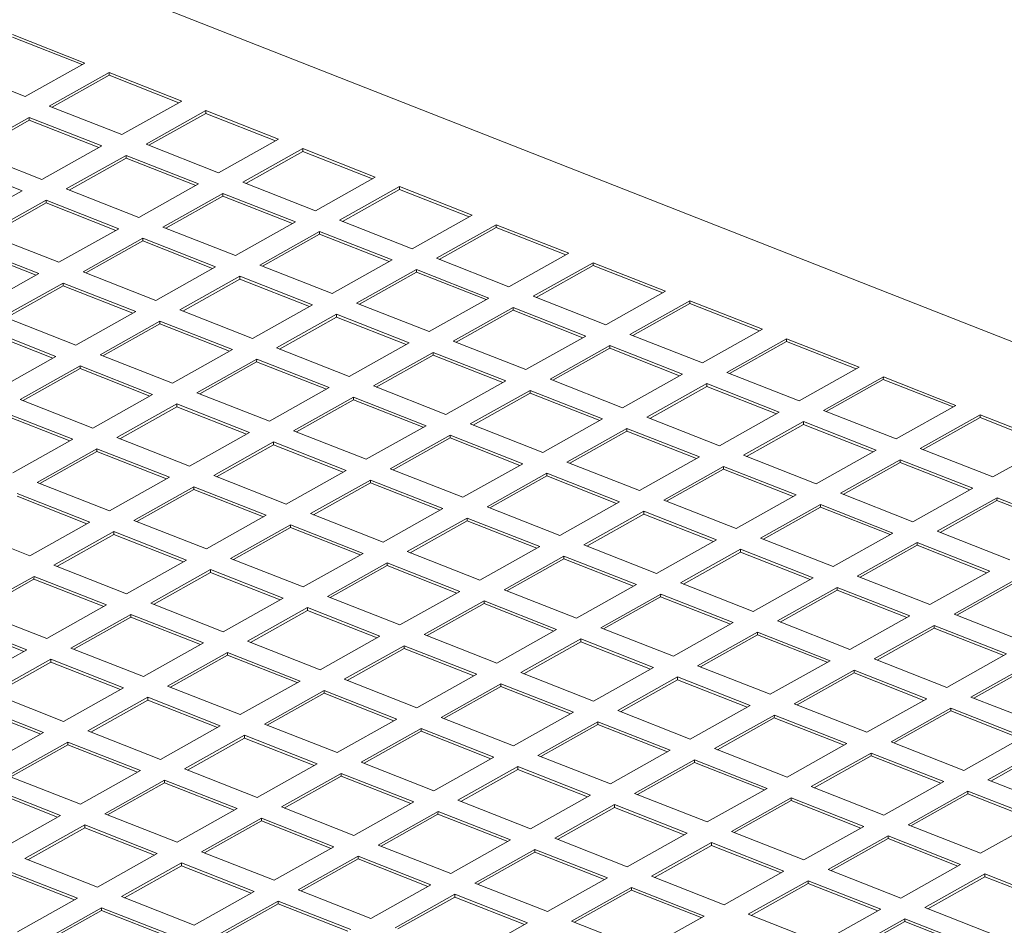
# Model space of a CAD drawing. Header units: inches. Extents: x 0 to 841, y 0 to 594.
# Tile 123 of 129: x 551 to 583, y 535 to 564. Entities that reach past the tile are written whole.
import ezdxf

# ---------------------------------------------------------------- set-up
doc = ezdxf.new("R2010")
doc.units = ezdxf.units.IN
doc.header["$LTSCALE"] = 46.255
doc.header["$MEASUREMENT"] = 0
doc.layers.get('0').update_dxf_attribs({"lineweight": 0})
doc.layers.add('02___PRT_ALL_AXES', color=7, linetype='Continuous', lineweight=0)

msp = doc.modelspace()

# ---------------------------------------------------------------- linework, layer by layer
at = {"color": 7, "linetype": 'Continuous'}
for p, q in [((650.21, 526.8143), (518.3239, 578.6854)), ((581.7884, 550.99), (579.879, 549.9179)), ((581.7877, 550.9017), (579.9711, 549.8816)), ((581.7884, 550.99), (581.7877, 550.9017)), ((584.0094, 550.0279), (581.7877, 550.9017)), ((584.1022, 550.08), (581.7884, 550.99)), ((582.1928, 549.0078), (584.1022, 550.08)), ((579.879, 549.9179), (582.1928, 549.0078)), ((579.2425, 549.5605), (577.3331, 548.4884)), ((579.2418, 549.4722), (577.4252, 548.4521)), ((579.2425, 549.5605), (579.2418, 549.4722)), ((581.4635, 548.5983), (579.2418, 549.4722)), ((581.5563, 548.6505), (579.2425, 549.5605)), ((577.3331, 548.4884), (579.6469, 547.5783)), ((579.6469, 547.5783), (581.5563, 548.6505)), ((576.6967, 548.131), (574.7872, 547.0588)), ((576.6967, 548.131), (576.6959, 548.0426)), ((579.0104, 547.221), (576.6967, 548.131)), ((582.3276, 548.3471), (580.4182, 547.275)), ((582.3269, 548.2588), (580.5103, 547.2388)), ((582.3276, 548.3471), (582.3269, 548.2588)), ((584.5486, 547.385), (582.3269, 548.2588)), ((584.6414, 547.4371), (582.3276, 548.3471)), ((576.6959, 548.0426), (574.8793, 547.0226)), ((578.9176, 547.1688), (576.6959, 548.0426)), ((577.101, 546.1488), (579.0104, 547.221)), ((580.4182, 547.275), (582.732, 546.365)), ((574.7872, 547.0588), (577.101, 546.1488)), ((579.7817, 546.9176), (577.8723, 545.8455)), ((579.781, 546.8293), (577.9644, 545.8093)), ((579.7817, 546.9176), (579.781, 546.8293)), ((582.0027, 545.9555), (579.781, 546.8293)), ((582.0955, 546.0076), (579.7817, 546.9176)), ((574.1508, 546.7015), (572.2413, 545.6293)), ((574.15, 546.6131), (572.3334, 545.5931)), ((574.1508, 546.7015), (574.15, 546.6131)), ((576.3717, 545.7393), (574.15, 546.6131)), ((576.4645, 545.7914), (574.1508, 546.7015)), ((580.1861, 544.9355), (582.0955, 546.0076)), ((572.2413, 545.6293), (574.5551, 544.7193)), ((574.5551, 544.7193), (576.4645, 545.7914)), ((577.8723, 545.8455), (580.1861, 544.9355)), ((582.8668, 545.7043), (580.9573, 544.6321)), ((582.866, 545.6159), (581.0494, 544.5959)), ((571.6049, 545.272), (569.6954, 544.1998)), ((571.6049, 545.272), (571.6041, 545.1836)), ((573.9187, 544.3619), (571.6049, 545.272)), ((577.2358, 545.4881), (575.3264, 544.416)), ((577.2351, 545.3998), (575.4185, 544.3798)), ((577.2358, 545.4881), (577.2351, 545.3998)), ((579.4568, 544.526), (577.2351, 545.3998)), ((579.5496, 544.5781), (577.2358, 545.4881)), ((571.6041, 545.1836), (569.7875, 544.1636)), ((573.8258, 544.3098), (571.6041, 545.1836)), ((580.9573, 544.6321), (583.2711, 543.7221)), ((572.0092, 543.2898), (573.9187, 544.3619)), ((575.3264, 544.416), (577.6402, 543.506)), ((577.6402, 543.506), (579.5496, 544.5781)), ((569.6954, 544.1998), (572.0092, 543.2898)), ((574.6899, 544.0586), (572.7805, 542.9865)), ((574.6899, 544.0586), (574.6892, 543.9703)), ((577.0037, 543.1486), (574.6899, 544.0586)), ((580.3209, 544.2748), (578.4114, 543.2026)), ((580.3201, 544.1864), (578.5035, 543.1664)), ((580.3209, 544.2748), (580.3201, 544.1864)), ((582.5418, 543.3126), (580.3201, 544.1864)), ((582.6347, 543.3647), (580.3209, 544.2748)), ((569.059, 543.8424), (567.1495, 542.7703)), ((569.0582, 543.7541), (567.2416, 542.7341)), ((569.059, 543.8424), (569.0582, 543.7541)), ((571.2799, 542.8803), (569.0582, 543.7541)), ((571.3728, 542.9324), (569.059, 543.8424)), ((574.6892, 543.9703), (572.8726, 542.9503)), ((576.9109, 543.0965), (574.6892, 543.9703)), ((580.7252, 542.2926), (582.6347, 543.3647)), ((575.0943, 542.0764), (577.0037, 543.1486)), ((578.4114, 543.2026), (580.7252, 542.2926)), ((583.4059, 543.0614), (581.4965, 541.9893)), ((567.1495, 542.7703), (569.4633, 541.8603)), ((569.4633, 541.8603), (571.3728, 542.9324)), ((572.7805, 542.9865), (575.0943, 542.0764)), ((577.775, 542.8452), (575.8656, 541.7731)), ((577.7742, 542.7569), (575.9576, 541.7369)), ((577.775, 542.8452), (577.7742, 542.7569)), ((579.9959, 541.8831), (577.7742, 542.7569)), ((580.0888, 541.9352), (577.775, 542.8452)), ((583.4052, 542.9731), (581.5886, 541.953)), ((572.144, 542.6291), (570.2346, 541.557)), ((572.1433, 542.5408), (570.3267, 541.5207)), ((572.144, 542.6291), (572.1433, 542.5408)), ((574.365, 541.667), (572.1433, 542.5408)), ((574.4578, 541.7191), (572.144, 542.6291)), ((566.5131, 542.4129), (564.6037, 541.3408)), ((566.5123, 542.3246), (564.6957, 541.3046)), ((566.5131, 542.4129), (566.5123, 542.3246)), ((568.734, 541.4508), (566.5123, 542.3246)), ((568.8269, 541.5029), (566.5131, 542.4129)), ((578.1793, 540.8631), (580.0888, 541.9352)), ((581.4965, 541.9893), (583.8103, 541.0792)), ((566.9174, 540.4308), (568.8269, 541.5029)), ((570.2346, 541.557), (572.5484, 540.6469)), ((572.5484, 540.6469), (574.4578, 541.7191)), ((575.8656, 541.7731), (578.1793, 540.8631)), ((580.86, 541.6319), (578.9506, 540.5598)), ((580.8593, 541.5436), (579.0427, 540.5235)), ((580.86, 541.6319), (580.8593, 541.5436)), ((583.081, 540.6697), (580.8593, 541.5436)), ((583.1738, 540.7219), (580.86, 541.6319)), ((564.6037, 541.3408), (566.9174, 540.4308)), ((569.5981, 541.1996), (567.6887, 540.1275)), ((569.5981, 541.1996), (569.5974, 541.1113)), ((571.9119, 540.2896), (569.5981, 541.1996)), ((575.2291, 541.4157), (573.3197, 540.3436)), ((575.2283, 541.3274), (573.4117, 540.3074)), ((575.2291, 541.4157), (575.2283, 541.3274)), ((577.45, 540.4536), (575.2283, 541.3274)), ((577.5429, 540.5057), (575.2291, 541.4157)), ((563.9672, 540.9834), (562.0578, 539.9113)), ((563.9664, 540.8951), (562.1498, 539.8751)), ((563.9672, 540.9834), (563.9664, 540.8951)), ((566.1882, 540.0213), (563.9664, 540.8951)), ((566.281, 540.0734), (563.9672, 540.9834)), ((569.5974, 541.1113), (567.7808, 540.0912)), ((571.8191, 540.2374), (569.5974, 541.1113)), ((578.9506, 540.5598), (581.2644, 539.6497)), ((581.2644, 539.6497), (583.1738, 540.7219)), ((570.0025, 539.2174), (571.9119, 540.2896)), ((573.3197, 540.3436), (575.6334, 539.4336)), ((575.6334, 539.4336), (577.5429, 540.5057)), ((583.9451, 540.4185), (582.0357, 539.3464)), ((583.9443, 540.3302), (582.1277, 539.3102)), ((562.0578, 539.9113), (564.3715, 539.0013)), ((564.3715, 539.0013), (566.281, 540.0734)), ((567.6887, 540.1275), (570.0025, 539.2174)), ((572.6832, 539.9862), (570.7738, 538.9141)), ((572.6832, 539.9862), (572.6824, 539.8979)), ((574.997, 539.0762), (572.6832, 539.9862)), ((578.3141, 540.2024), (576.4047, 539.1302)), ((578.3134, 540.114), (576.4968, 539.094)), ((578.3141, 540.2024), (578.3134, 540.114)), ((580.5351, 539.2402), (578.3134, 540.114)), ((580.6279, 539.2924), (578.3141, 540.2024)), ((567.0522, 539.7701), (565.1428, 538.6979)), ((567.0515, 539.6817), (565.2349, 538.6617)), ((567.0522, 539.7701), (567.0515, 539.6817)), ((569.2732, 538.8079), (567.0515, 539.6817)), ((569.366, 538.8601), (567.0522, 539.7701)), ((572.6824, 539.8979), (570.8658, 538.8779)), ((574.9042, 539.0241), (572.6824, 539.8979)), ((561.4213, 539.5539), (559.5119, 538.4818)), ((561.4206, 539.4656), (559.6039, 538.4456)), ((561.4213, 539.5539), (561.4206, 539.4656)), ((563.6423, 538.5918), (561.4206, 539.4656)), ((563.7351, 538.6439), (561.4213, 539.5539)), ((578.7185, 538.2202), (580.6279, 539.2924)), ((582.0357, 539.3464), (584.3494, 538.4364)), ((573.0876, 538.0041), (574.997, 539.0762)), ((576.4047, 539.1302), (578.7185, 538.2202)), ((581.3992, 538.989), (579.4898, 537.9169)), ((581.3992, 538.989), (581.3984, 538.9007)), ((583.713, 538.079), (581.3992, 538.989)), ((565.1428, 538.6979), (567.4566, 537.7879)), ((567.4566, 537.7879), (569.366, 538.8601)), ((570.7738, 538.9141), (573.0876, 538.0041)), ((575.7682, 538.7729), (573.8588, 537.7007)), ((575.7675, 538.6845), (573.9509, 537.6645)), ((575.7682, 538.7729), (575.7675, 538.6845)), ((577.9892, 537.8107), (575.7675, 538.6845)), ((578.082, 537.8628), (575.7682, 538.7729)), ((581.3984, 538.9007), (579.5818, 537.8807)), ((583.6202, 538.0269), (581.3984, 538.9007)), ((559.5119, 538.4818), (561.8257, 537.5718)), ((561.8257, 537.5718), (563.7351, 538.6439)), ((564.5063, 538.3406), (562.5969, 537.2684)), ((564.5063, 538.3406), (564.5056, 538.2522)), ((566.8201, 537.4305), (564.5063, 538.3406)), ((570.1373, 538.5567), (568.2279, 537.4846)), ((570.1366, 538.4684), (568.3199, 537.4484)), ((570.1373, 538.5567), (570.1366, 538.4684)), ((572.3583, 537.5946), (570.1366, 538.4684)), ((572.4511, 537.6467), (570.1373, 538.5567)), ((558.8754, 538.1244), (556.966, 537.0523)), ((558.8747, 538.0361), (557.0581, 537.0161)), ((558.8754, 538.1244), (558.8747, 538.0361)), ((561.0964, 537.1623), (558.8747, 538.0361)), ((561.1892, 537.2144), (558.8754, 538.1244)), ((564.5056, 538.2522), (562.689, 537.2322)), ((566.7273, 537.3784), (564.5056, 538.2522)), ((581.8036, 537.0069), (583.713, 538.079)), ((576.1726, 536.7907), (578.082, 537.8628)), ((579.4898, 537.9169), (581.8036, 537.0069)), ((564.9107, 536.3584), (566.8201, 537.4305)), ((568.2279, 537.4846), (570.5417, 536.5746)), ((570.5417, 536.5746), (572.4511, 537.6467)), ((573.8588, 537.7007), (576.1726, 536.7907)), ((578.8533, 537.5595), (576.9439, 536.4874)), ((578.8526, 537.4712), (577.0359, 536.4512)), ((578.8533, 537.5595), (578.8526, 537.4712)), ((581.0743, 536.5974), (578.8526, 537.4712)), ((581.1671, 536.6495), (578.8533, 537.5595)), ((559.2798, 536.1423), (561.1892, 537.2144)), ((562.5969, 537.2684), (564.9107, 536.3584)), ((567.5914, 537.1272), (565.682, 536.0551)), ((567.5914, 537.1272), (567.5907, 537.0389)), ((569.9052, 536.2172), (567.5914, 537.1272)), ((573.2223, 537.3434), (571.3129, 536.2712)), ((573.2216, 537.255), (571.405, 536.235)), ((573.2223, 537.3434), (573.2216, 537.255)), ((575.4433, 536.3812), (573.2216, 537.255)), ((575.5361, 536.4333), (573.2223, 537.3434)), ((556.966, 537.0523), (559.2798, 536.1423)), ((561.9604, 536.9111), (560.051, 535.8389)), ((561.9597, 536.8227), (560.1431, 535.8027)), ((561.9604, 536.9111), (561.9597, 536.8227)), ((564.1814, 535.9489), (561.9597, 536.8227)), ((564.2742, 536.001), (561.9604, 536.9111)), ((567.5907, 537.0389), (565.7741, 536.0189)), ((569.8124, 536.1651), (567.5907, 537.0389)), ((556.3295, 536.6949), (554.4201, 535.6228)), ((556.3288, 536.6066), (554.5122, 535.5866)), ((556.3295, 536.6949), (556.3288, 536.6066)), ((558.5505, 535.7328), (556.3288, 536.6066)), ((558.6433, 535.7849), (556.3295, 536.6949)), ((576.9439, 536.4874), (579.2577, 535.5774)), ((579.2577, 535.5774), (581.1671, 536.6495)), ((567.9958, 535.1451), (569.9052, 536.2172)), ((571.3129, 536.2712), (573.6267, 535.3612)), ((573.6267, 535.3612), (575.5361, 536.4333)), ((581.9383, 536.3461), (580.0289, 535.274)), ((581.9376, 536.2578), (580.121, 535.2378)), ((581.9383, 536.3461), (581.9376, 536.2578)), ((584.1593, 535.384), (581.9376, 536.2578)), ((584.2521, 535.4361), (581.9383, 536.3461)), ((560.051, 535.8389), (562.3648, 534.9289)), ((562.3648, 534.9289), (564.2742, 536.001)), ((565.682, 536.0551), (567.9958, 535.1451)), ((570.6764, 535.9138), (568.767, 534.8417)), ((570.6757, 535.8255), (568.8591, 534.8055)), ((570.6764, 535.9138), (570.6757, 535.8255)), ((572.8974, 534.9517), (570.6757, 535.8255)), ((572.9902, 535.0038), (570.6764, 535.9138)), ((576.3074, 536.13), (574.398, 535.0579)), ((576.3067, 536.0417), (574.4901, 535.0217)), ((576.3074, 536.13), (576.3067, 536.0417)), ((578.5284, 535.1679), (576.3067, 536.0417)), ((578.6212, 535.22), (576.3074, 536.13)), ((554.4201, 535.6228), (556.7339, 534.7128)), ((556.7339, 534.7128), (558.6433, 535.7849)), ((565.0455, 535.6977), (563.1361, 534.6256)), ((565.0448, 535.6094), (563.2282, 534.5894)), ((565.0455, 535.6977), (565.0448, 535.6094)), ((567.2665, 534.7356), (565.0448, 535.6094)), ((567.3593, 534.7877), (565.0455, 535.6977)), ((553.7836, 535.2654), (551.8742, 534.1933)), ((553.7836, 535.2654), (553.7829, 535.1771)), ((556.0974, 534.3554), (553.7836, 535.2654)), ((559.4145, 535.4815), (557.5051, 534.4094)), ((559.4138, 535.3932), (557.5972, 534.3732)), ((559.4145, 535.4815), (559.4138, 535.3932)), ((561.6355, 534.5194), (559.4138, 535.3932)), ((561.7283, 534.5715), (559.4145, 535.4815)), ((576.7118, 534.1478), (578.6212, 535.22)), ((580.0289, 535.274), (582.3427, 534.364)), ((553.7829, 535.1771), (551.9663, 534.1571)), ((556.0046, 534.3033), (553.7829, 535.1771)), ((571.0808, 533.9317), (572.9902, 535.0038)), ((574.398, 535.0579), (576.7118, 534.1478)), ((579.3924, 534.9166), (577.483, 533.8445)), ((579.3924, 534.9166), (579.3917, 534.8283)), ((581.7062, 534.0066), (579.3924, 534.9166)), ((565.4499, 533.7155), (567.3593, 534.7877)), ((568.767, 534.8417), (571.0808, 533.9317)), ((579.3917, 534.8283), (577.5751, 533.8083)), ((581.6134, 533.9545), (579.3917, 534.8283))]:
    msp.add_line(p, q, dxfattribs=at)
at = {"layer": '02___PRT_ALL_AXES', "color": 7, "linetype": 'Continuous'}
for p, q in [((553.1589, 562.1614), (550.9372, 563.0352)), ((553.2517, 562.2136), (550.9379, 563.1236)), ((551.3423, 561.1414), (553.2517, 562.2136)), ((549.0285, 562.0514), (551.3423, 561.1414)), ((554.023, 561.9102), (552.1135, 560.8381)), ((554.023, 561.9102), (554.0222, 561.8219)), ((556.3368, 561.0002), (554.023, 561.9102)), ((554.0222, 561.8219), (552.2056, 560.8019)), ((556.2439, 560.9481), (554.0222, 561.8219)), ((554.4273, 559.9281), (556.3368, 561.0002)), ((552.1135, 560.8381), (554.4273, 559.9281)), ((557.108, 560.6969), (555.1986, 559.6247)), ((557.108, 560.6969), (557.1073, 560.6085)), ((559.4218, 559.7868), (557.108, 560.6969)), ((551.4771, 560.4807), (549.5676, 559.4086)), ((551.4763, 560.3924), (549.6597, 559.3724)), ((551.4771, 560.4807), (551.4763, 560.3924)), ((553.698, 559.5186), (551.4763, 560.3924)), ((553.7909, 559.5707), (551.4771, 560.4807)), ((557.1073, 560.6085), (555.2907, 559.5885)), ((559.329, 559.7347), (557.1073, 560.6085)), ((557.5124, 558.7147), (559.4218, 559.7868)), ((549.5676, 559.4086), (551.8814, 558.4986)), ((551.8814, 558.4986), (553.7909, 559.5707)), ((555.1986, 559.6247), (557.5124, 558.7147)), ((560.1931, 559.4835), (558.2836, 558.4114)), ((560.1923, 559.3952), (558.3757, 558.3752)), ((560.1931, 559.4835), (560.1923, 559.3952)), ((562.414, 558.5214), (560.1923, 559.3952)), ((562.5069, 558.5735), (560.1931, 559.4835)), ((551.245, 558.1412), (548.9312, 559.0512)), ((554.5621, 559.2674), (552.6527, 558.1952)), ((554.5614, 559.179), (552.7448, 558.159)), ((554.5621, 559.2674), (554.5614, 559.179)), ((556.7831, 558.3052), (554.5614, 559.179)), ((556.8759, 558.3573), (554.5621, 559.2674)), ((560.5974, 557.5014), (562.5069, 558.5735)), ((549.3355, 557.0691), (551.245, 558.1412)), ((552.6527, 558.1952), (554.9665, 557.2852)), ((554.9665, 557.2852), (556.8759, 558.3573)), ((558.2836, 558.4114), (560.5974, 557.5014)), ((563.2781, 558.2701), (561.3687, 557.198)), ((563.2774, 558.1818), (561.4608, 557.1618)), ((563.2781, 558.2701), (563.2774, 558.1818)), ((565.4991, 557.308), (563.2774, 558.1818)), ((565.5919, 557.3601), (563.2781, 558.2701)), ((552.0162, 557.8378), (550.1068, 556.7657)), ((552.0162, 557.8378), (552.0155, 557.7495)), ((554.33, 556.9278), (552.0162, 557.8378)), ((557.6472, 558.054), (555.7378, 556.9819)), ((557.6464, 557.9657), (555.8298, 556.9456)), ((557.6472, 558.054), (557.6464, 557.9657)), ((559.8681, 557.0919), (557.6464, 557.9657)), ((559.961, 557.144), (557.6472, 558.054)), ((552.0155, 557.7495), (550.1989, 556.7295)), ((554.2372, 556.8757), (552.0155, 557.7495)), ((561.3687, 557.198), (563.6825, 556.288)), ((563.6825, 556.288), (565.5919, 557.3601)), ((552.4206, 555.8557), (554.33, 556.9278)), ((555.7378, 556.9819), (558.0515, 556.0718)), ((558.0515, 556.0718), (559.961, 557.144)), ((566.3632, 557.0568), (564.4538, 555.9847)), ((566.3624, 556.9685), (564.5458, 555.9484)), ((566.3632, 557.0568), (566.3624, 556.9685)), ((568.5841, 556.0946), (566.3624, 556.9685)), ((568.677, 556.1468), (566.3632, 557.0568)), ((550.1068, 556.7657), (552.4206, 555.8557)), ((555.1013, 556.6245), (553.1919, 555.5524)), ((555.1013, 556.6245), (555.1005, 556.5362)), ((557.4151, 555.7145), (555.1013, 556.6245)), ((560.7322, 556.8406), (558.8228, 555.7685)), ((560.7315, 556.7523), (558.9149, 555.7323)), ((560.7322, 556.8406), (560.7315, 556.7523)), ((562.9532, 555.8785), (560.7315, 556.7523)), ((563.046, 555.9306), (560.7322, 556.8406)), ((551.6913, 555.4462), (549.4696, 556.32)), ((551.7841, 555.4983), (549.4703, 556.4083)), ((555.1005, 556.5362), (553.2839, 555.5161)), ((557.3223, 555.6623), (555.1005, 556.5362)), ((561.1366, 554.8585), (563.046, 555.9306)), ((564.4538, 555.9847), (566.7675, 555.0746)), ((566.7675, 555.0746), (568.677, 556.1468)), ((555.5056, 554.6423), (557.4151, 555.7145)), ((558.8228, 555.7685), (561.1366, 554.8585)), ((563.8173, 555.6273), (561.9079, 554.5551)), ((563.8173, 555.6273), (563.8165, 555.5389)), ((566.1311, 554.7173), (563.8173, 555.6273)), ((569.4482, 555.8434), (567.5388, 554.7713)), ((569.4475, 555.7551), (567.6309, 554.7351)), ((569.4482, 555.8434), (569.4475, 555.7551)), ((571.6692, 554.8813), (569.4475, 555.7551)), ((571.762, 554.9334), (569.4482, 555.8434)), ((549.8747, 554.4262), (551.7841, 555.4983)), ((553.1919, 555.5524), (555.5056, 554.6423)), ((558.1863, 555.4111), (556.2769, 554.339)), ((558.1856, 555.3228), (556.369, 554.3028)), ((558.1863, 555.4111), (558.1856, 555.3228)), ((560.4073, 554.449), (558.1856, 555.3228)), ((560.5001, 554.5011), (558.1863, 555.4111)), ((563.8165, 555.5389), (561.9999, 554.5189)), ((566.0383, 554.6651), (563.8165, 555.5389)), ((552.5554, 555.195), (550.646, 554.1228)), ((552.5547, 555.1066), (550.738, 554.0866)), ((552.5554, 555.195), (552.5547, 555.1066)), ((554.7764, 554.2328), (552.5547, 555.1066)), ((554.8692, 554.285), (552.5554, 555.195)), ((564.2217, 553.6451), (566.1311, 554.7173)), ((567.5388, 554.7713), (569.8526, 553.8613)), ((569.8526, 553.8613), (571.762, 554.9334)), ((558.5907, 553.429), (560.5001, 554.5011)), ((561.9079, 554.5551), (564.2217, 553.6451)), ((566.9023, 554.4139), (564.9929, 553.3418)), ((566.9023, 554.4139), (566.9016, 554.3256)), ((569.2161, 553.5039), (566.9023, 554.4139)), ((572.5333, 554.6301), (570.6239, 553.5579)), ((572.5325, 554.5417), (570.7159, 553.5217)), ((572.5333, 554.6301), (572.5325, 554.5417)), ((574.7543, 553.6679), (572.5325, 554.5417)), ((574.8471, 553.72), (572.5333, 554.6301)), ((550.646, 554.1228), (552.9598, 553.2128)), ((552.9598, 553.2128), (554.8692, 554.285)), ((556.2769, 554.339), (558.5907, 553.429)), ((561.2714, 554.1978), (559.362, 553.1256)), ((561.2707, 554.1094), (559.454, 553.0894)), ((561.2714, 554.1978), (561.2707, 554.1094)), ((563.4924, 553.2356), (561.2707, 554.1094)), ((563.5852, 553.2877), (561.2714, 554.1978)), ((566.9016, 554.3256), (565.085, 553.3056)), ((569.1233, 553.4518), (566.9016, 554.3256)), ((552.3233, 552.8554), (550.0095, 553.7655)), ((555.6404, 553.9816), (553.731, 552.9095)), ((555.6397, 553.8933), (553.8231, 552.8733)), ((555.6404, 553.9816), (555.6397, 553.8933)), ((557.8614, 553.0195), (555.6397, 553.8933)), ((557.9542, 553.0716), (555.6404, 553.9816)), ((572.9377, 552.6479), (574.8471, 553.72)), ((552.2305, 552.8033), (550.0088, 553.6771)), ((567.3067, 552.4318), (569.2161, 553.5039)), ((570.6239, 553.5579), (572.9377, 552.6479)), ((575.6183, 553.4167), (573.7089, 552.3446)), ((575.6183, 553.4167), (575.6176, 553.3284)), ((577.9321, 552.5067), (575.6183, 553.4167)), ((559.362, 553.1256), (561.6758, 552.2156)), ((561.6758, 552.2156), (563.5852, 553.2877)), ((564.9929, 553.3418), (567.3067, 552.4318)), ((569.9874, 553.2006), (568.078, 552.1284)), ((569.9867, 553.1122), (568.17, 552.0922)), ((569.9874, 553.2006), (569.9867, 553.1122)), ((572.2084, 552.2384), (569.9867, 553.1122)), ((572.3012, 552.2905), (569.9874, 553.2006)), ((575.6176, 553.3284), (573.801, 552.3084)), ((577.8393, 552.4546), (575.6176, 553.3284)), ((550.4139, 551.7833), (552.3233, 552.8554)), ((553.731, 552.9095), (556.0448, 551.9995)), ((556.0448, 551.9995), (557.9542, 553.0716)), ((564.3564, 552.9844), (562.447, 551.9123)), ((564.3557, 552.8961), (562.5391, 551.8761)), ((564.3564, 552.9844), (564.3557, 552.8961)), ((566.5774, 552.0223), (564.3557, 552.8961)), ((566.6702, 552.0744), (564.3564, 552.9844)), ((553.0945, 552.5521), (551.1851, 551.48)), ((553.0938, 552.4638), (551.2772, 551.4438)), ((553.0945, 552.5521), (553.0938, 552.4638)), ((555.3155, 551.59), (553.0938, 552.4638)), ((555.4083, 551.6421), (553.0945, 552.5521)), ((558.7255, 552.7683), (556.8161, 551.6961)), ((558.7248, 552.6799), (556.9082, 551.6599)), ((558.7255, 552.7683), (558.7248, 552.6799)), ((560.9465, 551.8061), (558.7248, 552.6799)), ((561.0393, 551.8582), (558.7255, 552.7683)), ((576.0227, 551.4346), (577.9321, 552.5067)), ((570.3918, 551.2184), (572.3012, 552.2905)), ((573.7089, 552.3446), (576.0227, 551.4346)), ((578.7034, 552.2034), (576.794, 551.1312)), ((578.7034, 552.2034), (578.7027, 552.115)), ((581.0172, 551.2933), (578.7034, 552.2034)), ((559.1299, 550.7861), (561.0393, 551.8582)), ((562.447, 551.9123), (564.7608, 551.0023)), ((564.7608, 551.0023), (566.6702, 552.0744)), ((568.078, 552.1284), (570.3918, 551.2184)), ((573.0724, 551.9872), (571.163, 550.9151)), ((573.0717, 551.8989), (571.2551, 550.8789)), ((573.0724, 551.9872), (573.0717, 551.8989)), ((575.2934, 551.0251), (573.0717, 551.8989)), ((575.3862, 551.0772), (573.0724, 551.9872)), ((578.7027, 552.115), (576.8861, 551.095)), ((580.9244, 551.2412), (578.7027, 552.115)), ((553.4989, 550.57), (555.4083, 551.6421)), ((556.8161, 551.6961), (559.1299, 550.7861)), ((561.8105, 551.5549), (559.9011, 550.4828)), ((561.8105, 551.5549), (561.8098, 551.4666)), ((564.1243, 550.6449), (561.8105, 551.5549)), ((567.4415, 551.7711), (565.5321, 550.6989)), ((567.4408, 551.6827), (565.6242, 550.6627)), ((567.4415, 551.7711), (567.4408, 551.6827)), ((569.6625, 550.8089), (567.4408, 551.6827)), ((569.7553, 550.861), (567.4415, 551.7711)), ((551.1851, 551.48), (553.4989, 550.57)), ((556.1796, 551.3388), (554.2702, 550.2666)), ((556.1789, 551.2504), (554.3623, 550.2304)), ((556.1796, 551.3388), (556.1789, 551.2504)), ((558.4006, 550.3766), (556.1789, 551.2504)), ((558.4934, 550.4287), (556.1796, 551.3388)), ((561.8098, 551.4666), (559.9932, 550.4466)), ((564.0315, 550.5928), (561.8098, 551.4666)), ((579.1078, 550.2212), (581.0172, 551.2933)), ((552.7696, 550.1605), (550.5479, 551.0343)), ((552.8624, 550.2126), (550.5486, 551.1226)), ((571.163, 550.9151), (573.4768, 550.0051)), ((573.4768, 550.0051), (575.3862, 551.0772)), ((576.794, 551.1312), (579.1078, 550.2212)), ((562.2149, 549.5728), (564.1243, 550.6449)), ((565.5321, 550.6989), (567.8459, 549.7889)), ((567.8459, 549.7889), (569.7553, 550.861)), ((576.1575, 550.7738), (574.2481, 549.7017)), ((576.1568, 550.6855), (574.3402, 549.6655)), ((576.1575, 550.7738), (576.1568, 550.6855)), ((578.3785, 549.8117), (576.1568, 550.6855)), ((578.4713, 549.8638), (576.1575, 550.7738)), ((554.2702, 550.2666), (556.584, 549.3566)), ((556.584, 549.3566), (558.4934, 550.4287)), ((559.9011, 550.4828), (562.2149, 549.5728)), ((564.8956, 550.3415), (562.9862, 549.2694)), ((564.8956, 550.3415), (564.8949, 550.2532)), ((567.2094, 549.4315), (564.8956, 550.3415)), ((570.5265, 550.5577), (568.6171, 549.4856)), ((570.5258, 550.4694), (568.7092, 549.4493)), ((570.5265, 550.5577), (570.5258, 550.4694)), ((572.7475, 549.5956), (570.5258, 550.4694)), ((572.8403, 549.6477), (570.5265, 550.5577)), ((550.953, 549.1404), (552.8624, 550.2126)), ((559.2647, 550.1254), (557.3552, 549.0533)), ((559.2639, 550.0371), (557.4473, 549.017)), ((559.2647, 550.1254), (559.2639, 550.0371)), ((561.4856, 549.1633), (559.2639, 550.0371)), ((561.5784, 549.2154), (559.2647, 550.1254)), ((564.8949, 550.2532), (563.0783, 549.2332)), ((567.1166, 549.3794), (564.8949, 550.2532)), ((553.6337, 549.9092), (551.7243, 548.8371)), ((553.633, 549.8209), (551.8164, 548.8009)), ((553.6337, 549.9092), (553.633, 549.8209)), ((555.8547, 548.9471), (553.633, 549.8209)), ((555.9475, 548.9992), (553.6337, 549.9092)), ((570.9309, 548.5755), (572.8403, 549.6477)), ((574.2481, 549.7017), (576.5619, 548.7917)), ((576.5619, 548.7917), (578.4713, 549.8638)), ((565.3, 548.3594), (567.2094, 549.4315)), ((568.6171, 549.4856), (570.9309, 548.5755)), ((573.6116, 549.3443), (571.7022, 548.2722)), ((573.6116, 549.3443), (573.6109, 549.256)), ((575.9254, 548.4343), (573.6116, 549.3443)), ((557.3552, 549.0533), (559.669, 548.1432)), ((559.669, 548.1432), (561.5784, 549.2154)), ((562.9862, 549.2694), (565.3, 548.3594)), ((567.9807, 549.1282), (566.0712, 548.0561)), ((567.9799, 549.0399), (566.1633, 548.0198)), ((567.9807, 549.1282), (567.9799, 549.0399)), ((570.2016, 548.166), (567.9799, 549.0399)), ((570.2944, 548.2182), (567.9807, 549.1282)), ((573.6109, 549.256), (571.7943, 548.236)), ((575.8326, 548.3822), (573.6109, 549.256)), ((551.7243, 548.8371), (554.0381, 547.9271)), ((554.0381, 547.9271), (555.9475, 548.9992)), ((556.7188, 548.6959), (554.8093, 547.6238)), ((556.7188, 548.6959), (556.718, 548.6076)), ((559.0325, 547.7859), (556.7188, 548.6959)), ((562.3497, 548.912), (560.4403, 547.8399)), ((562.349, 548.8237), (560.5324, 547.8037)), ((562.3497, 548.912), (562.349, 548.8237)), ((564.5707, 547.9499), (562.349, 548.8237)), ((564.6635, 548.002), (562.3497, 548.912)), ((553.3088, 547.5176), (551.0871, 548.3914)), ((553.4016, 547.5697), (551.0878, 548.4797)), ((556.718, 548.6076), (554.9014, 547.5875)), ((558.9397, 547.7337), (556.718, 548.6076)), ((574.016, 547.3622), (575.9254, 548.4343)), ((568.385, 547.146), (570.2944, 548.2182)), ((571.7022, 548.2722), (574.016, 547.3622)), ((557.1231, 546.7137), (559.0325, 547.7859)), ((560.4403, 547.8399), (562.7541, 546.9299)), ((562.7541, 546.9299), (564.6635, 548.002)), ((566.0712, 548.0561), (568.385, 547.146)), ((571.0657, 547.9148), (569.1563, 546.8427)), ((571.065, 547.8265), (569.2484, 546.8065)), ((571.0657, 547.9148), (571.065, 547.8265)), ((573.2867, 546.9527), (571.065, 547.8265)), ((573.3795, 547.0048), (571.0657, 547.9148)), ((551.4922, 546.4976), (553.4016, 547.5697)), ((554.8093, 547.6238), (557.1231, 546.7137)), ((559.8038, 547.4825), (557.8944, 546.4104)), ((559.8038, 547.4825), (559.8031, 547.3942)), ((562.1176, 546.5725), (559.8038, 547.4825)), ((565.4348, 547.6987), (563.5253, 546.6265)), ((565.434, 547.6103), (563.6174, 546.5903)), ((565.4348, 547.6987), (565.434, 547.6103)), ((567.6557, 546.7365), (565.434, 547.6103)), ((567.7485, 546.7887), (565.4348, 547.6987)), ((549.1784, 547.4076), (551.4922, 546.4976)), ((554.1729, 547.2664), (552.2634, 546.1942)), ((554.1721, 547.178), (552.3555, 546.158)), ((554.1729, 547.2664), (554.1721, 547.178)), ((556.3938, 546.3042), (554.1721, 547.178)), ((556.4867, 546.3564), (554.1729, 547.2664)), ((559.8031, 547.3942), (557.9865, 546.3742)), ((562.0248, 546.5204), (559.8031, 547.3942)), ((569.1563, 546.8427), (571.4701, 545.9327)), ((571.4701, 545.9327), (573.3795, 547.0048)), ((560.2082, 545.5004), (562.1176, 546.5725)), ((563.5253, 546.6265), (565.8391, 545.7165)), ((565.8391, 545.7165), (567.7485, 546.7887)), ((552.2634, 546.1942), (554.5772, 545.2842)), ((554.5772, 545.2842), (556.4867, 546.3564)), ((557.8944, 546.4104), (560.2082, 545.5004)), ((562.8889, 546.2692), (560.9794, 545.197)), ((562.8881, 546.1808), (561.0715, 545.1608)), ((562.8889, 546.2692), (562.8881, 546.1808)), ((565.1098, 545.307), (562.8881, 546.1808)), ((565.2027, 545.3591), (562.8889, 546.2692)), ((568.5198, 546.4853), (566.6104, 545.4132)), ((568.5191, 546.397), (566.7025, 545.377)), ((568.5198, 546.4853), (568.5191, 546.397)), ((570.7408, 545.5232), (568.5191, 546.397)), ((570.8336, 545.5753), (568.5198, 546.4853)), ((557.2579, 546.053), (555.3485, 544.9809)), ((557.2572, 545.9647), (555.4406, 544.9447)), ((557.2579, 546.053), (557.2572, 545.9647)), ((559.4789, 545.0909), (557.2572, 545.9647)), ((559.5717, 545.143), (557.2579, 546.053)), ((551.627, 545.8369), (549.7175, 544.7647)), ((551.6262, 545.7485), (549.8096, 544.7285)), ((551.627, 545.8369), (551.6262, 545.7485)), ((553.8479, 544.8747), (551.6262, 545.7485)), ((553.9408, 544.9268), (551.627, 545.8369)), ((568.9242, 544.5032), (570.8336, 545.5753)), ((563.2932, 544.287), (565.2027, 545.3591)), ((566.6104, 545.4132), (568.9242, 544.5032)), ((552.0313, 543.8547), (553.9408, 544.9268)), ((555.3485, 544.9809), (557.6623, 544.0709)), ((557.6623, 544.0709), (559.5717, 545.143)), ((560.9794, 545.197), (563.2932, 544.287)), ((565.9739, 545.0558), (564.0645, 543.9837)), ((565.9732, 544.9675), (564.1566, 543.9475)), ((565.9739, 545.0558), (565.9732, 544.9675)), ((568.1949, 544.0937), (565.9732, 544.9675)), ((568.2877, 544.1458), (565.9739, 545.0558)), ((549.7175, 544.7647), (552.0313, 543.8547)), ((554.712, 544.6235), (552.8026, 543.5514)), ((554.712, 544.6235), (554.7113, 544.5352)), ((557.0258, 543.7135), (554.712, 544.6235)), ((560.343, 544.8397), (558.4335, 543.7675)), ((560.3422, 544.7513), (558.5256, 543.7313)), ((560.343, 544.8397), (560.3422, 544.7513)), ((562.5639, 543.8775), (560.3422, 544.7513)), ((562.6568, 543.9296), (560.343, 544.8397)), ((551.302, 543.4452), (549.0803, 544.319)), ((551.3949, 543.4973), (549.0811, 544.4074)), ((554.7113, 544.5352), (552.8947, 543.5152)), ((556.933, 543.6614), (554.7113, 544.5352)), ((564.0645, 543.9837), (566.3783, 543.0737)), ((566.3783, 543.0737), (568.2877, 544.1458)), ((555.1164, 542.6414), (557.0258, 543.7135)), ((558.4335, 543.7675), (560.7473, 542.8575)), ((560.7473, 542.8575), (562.6568, 543.9296)), ((549.4854, 542.4252), (551.3949, 543.4973)), ((552.8026, 543.5514), (555.1164, 542.6414)), ((557.7971, 543.4101), (555.8877, 542.338)), ((557.7971, 543.4101), (557.7963, 543.3218)), ((560.1109, 542.5001), (557.7971, 543.4101)), ((563.428, 543.6263), (561.5186, 542.5542)), ((563.4273, 543.538), (561.6107, 542.518)), ((563.428, 543.6263), (563.4273, 543.538)), ((565.649, 542.6642), (563.4273, 543.538)), ((565.7418, 542.7163), (563.428, 543.6263)), ((552.1661, 543.194), (550.2567, 542.1219)), ((552.1654, 543.1057), (550.3488, 542.0857)), ((552.1661, 543.194), (552.1654, 543.1057)), ((554.3871, 542.2319), (552.1654, 543.1057)), ((554.4799, 542.284), (552.1661, 543.194)), ((557.7963, 543.3218), (555.9797, 542.3018)), ((560.018, 542.448), (557.7963, 543.3218)), ((558.2014, 541.428), (560.1109, 542.5001)), ((561.5186, 542.5542), (563.8324, 541.6441)), ((563.8324, 541.6441), (565.7418, 542.7163)), ((550.2567, 542.1219), (552.5705, 541.2118)), ((552.5705, 541.2118), (554.4799, 542.284)), ((555.8877, 542.338), (558.2014, 541.428)), ((560.8821, 542.1968), (558.9727, 541.1247)), ((560.8814, 542.1085), (559.0648, 541.0884)), ((560.8821, 542.1968), (560.8814, 542.1085)), ((563.1031, 541.2347), (560.8814, 542.1085)), ((563.1959, 541.2868), (560.8821, 542.1968)), ((555.2512, 541.9806), (553.3418, 540.9085)), ((555.2504, 541.8923), (553.4338, 540.8723)), ((555.2512, 541.9806), (555.2504, 541.8923)), ((557.4722, 541.0185), (555.2504, 541.8923)), ((557.565, 541.0706), (555.2512, 541.9806)), ((551.8412, 540.8024), (549.6195, 541.6762)), ((551.934, 540.8545), (549.6202, 541.7645)), ((561.2865, 540.2146), (563.1959, 541.2868)), ((550.0246, 539.7823), (551.934, 540.8545)), ((553.3418, 540.9085), (555.6555, 539.9985)), ((555.6555, 539.9985), (557.565, 541.0706)), ((558.9727, 541.1247), (561.2865, 540.2146)), ((552.7053, 540.5511), (550.7959, 539.479)), ((552.7053, 540.5511), (552.7045, 540.4628)), ((555.0191, 539.6411), (552.7053, 540.5511)), ((558.3362, 540.7673), (556.4268, 539.6952)), ((558.3355, 540.6789), (556.5189, 539.6589)), ((558.3362, 540.7673), (558.3355, 540.6789)), ((560.5572, 539.8051), (558.3355, 540.6789)), ((560.65, 539.8573), (558.3362, 540.7673)), ((552.7045, 540.4628), (550.8879, 539.4428)), ((554.9263, 539.589), (552.7045, 540.4628)), ((553.1097, 538.569), (555.0191, 539.6411)), ((556.4268, 539.6952), (558.7406, 538.7851)), ((558.7406, 538.7851), (560.65, 539.8573)), ((550.7959, 539.479), (553.1097, 538.569)), ((555.7903, 539.3378), (553.8809, 538.2656)), ((555.7903, 539.3378), (555.7896, 539.2494)), ((558.1041, 538.4278), (555.7903, 539.3378)), ((552.3804, 538.1595), (550.1587, 539.0333)), ((552.4732, 538.2116), (550.1594, 539.1216)), ((555.7896, 539.2494), (553.973, 538.2294)), ((558.0113, 538.3756), (555.7896, 539.2494)), ((556.1947, 537.3556), (558.1041, 538.4278)), ((550.5638, 537.1395), (552.4732, 538.2116)), ((553.8809, 538.2656), (556.1947, 537.3556)), ((553.2444, 537.9083), (551.335, 536.8361)), ((553.2437, 537.8199), (551.4271, 536.7999)), ((553.2444, 537.9083), (553.2437, 537.8199)), ((555.4654, 536.9461), (553.2437, 537.8199)), ((555.5582, 536.9982), (553.2444, 537.9083)), ((551.335, 536.8361), (553.6488, 535.9261)), ((553.6488, 535.9261), (555.5582, 536.9982)), ((553.0123, 535.5687), (550.6985, 536.4788)), ((552.9195, 535.5166), (550.6978, 536.3904)), ((551.1029, 534.4966), (553.0123, 535.5687))]:
    msp.add_line(p, q, dxfattribs=at)

doc.saveas('drawing.dxf')
